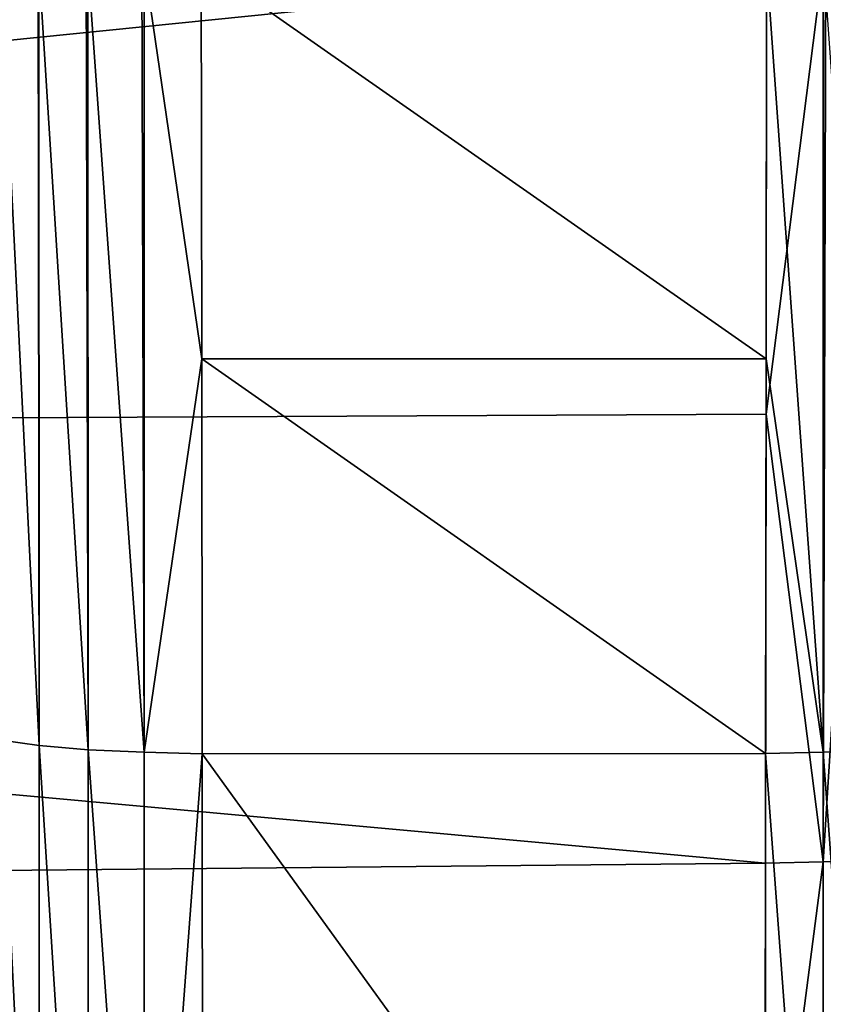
# Model space of a CAD drawing. Header units: metres. Extents: x -128 to 146, y -23 to 80.
# Tile 93 of 113: x 141.48 to 143.85, y -3.08 to -0.17. Entities that reach past the tile are written whole.
import ezdxf

# ---------------------------------------------------------------- set-up
doc = ezdxf.new("R2010")
doc.units = ezdxf.units.M
doc.layers.add('solid_509241_SW0001', color=7, linetype='CONTINUOUS')

msp = doc.modelspace()

# ---------------------------------------------------------------- linework, layer by layer
at = {"layer": 'solid_509241_SW0001'}
for points in [[(141.422302, 0.000002, -79.172096), (141.532928, 0.000002, -79.307343), (141.536469, -2.310713, -79.173164)], [(141.423569, -2.294721, -79.035957), (141.422302, 0.000002, -79.172096), (141.536469, -2.310713, -79.173164)], [(141.532928, 0.000002, -79.307343), (141.535629, 0.000002, -79.309891), (141.536469, -2.310713, -79.173164)], [(141.535629, 0.000002, -79.309891), (141.675491, 0.000002, -79.412033), (141.680634, -2.322823, -79.277565)], [(141.536469, -2.310713, -79.173164), (141.535629, 0.000002, -79.309891), (141.680634, -2.322823, -79.277565)], [(141.675491, 0.000002, -79.412033), (141.680099, 0.000002, -79.414566), (141.680634, -2.322823, -79.277565)], [(141.680099, 0.000002, -79.414566), (141.839752, 0.000001, -79.477654), (141.84668, -2.330264, -79.342392)], [(141.680634, -2.322823, -79.277565), (141.680099, 0.000002, -79.414566), (141.84668, -2.330264, -79.342392)], [(141.839752, 0.000001, -79.477654), (141.846344, 0.000001, -79.479324), (141.84668, -2.330264, -79.342392)], [(141.846344, 0.000001, -79.479324), (142.015213, 0, -79.5), (142.016296, -1.168191, -79.465805)], [(141.84668, -2.330264, -79.342392), (141.846344, 0.000001, -79.479324), (142.016296, -1.168191, -79.465805)], [(143.852631, -2.330387, -79.342552), (143.684784, 0, -79.5), (143.852966, 0.000001, -79.479492)], [(143.852631, -2.330387, -79.342552), (143.852966, 0.000001, -79.479492), (144.018753, -2.322965, -79.277901)], [(129.853088, -1.397561, 22.9575), (143.684784, 0, 23), (129.853088, 0, 23)], [(143.683609, -1.331, 22.961456), (143.684784, 0, 23), (129.853088, -1.397561, 22.9575)], [(142.015213, 0, -79.5), (143.684784, 0, -79.5), (143.683701, -1.168048, -79.465813)], [(142.016296, -1.168191, -79.465805), (142.015213, 0, -79.5), (143.683701, -1.168048, -79.465813)], [(143.852417, -0.000001, 22.979633), (143.684784, 0, 23), (143.683609, -1.331, 22.961456)], [(143.852417, -0.000001, 22.979633), (143.683609, -1.331, 22.961456), (143.852127, -2.653995, 22.825314)], [(143.852631, -2.330387, -79.342552), (143.683701, -1.168048, -79.465813), (143.684784, 0, -79.5)], [(143.860245, -0.000001, 22.977652), (143.852127, -2.653995, 22.825314), (144.018875, -0.000002, 22.915129)], [(143.860245, -0.000001, 22.977652), (143.852417, -0.000001, 22.979633), (143.852127, -2.653995, 22.825314)], [(143.852127, -2.653995, 22.825314), (144.018372, -2.646635, 22.760693), (144.018875, -0.000002, 22.915129)], [(141.84668, -2.330264, -79.342392), (142.016296, -1.168191, -79.465805), (142.017593, -2.334795, -79.36319)], [(142.016296, -1.168191, -79.465805), (143.683701, -1.168048, -79.465813), (143.682419, -2.334508, -79.363228)], [(142.017593, -2.334795, -79.36319), (142.016296, -1.168191, -79.465805), (143.682419, -2.334508, -79.363228)], [(143.852631, -2.330387, -79.342552), (143.682419, -2.334508, -79.363228), (143.683701, -1.168048, -79.465813)], [(143.682312, -2.658201, 22.845875), (143.683609, -1.331, 22.961456), (129.853088, -1.397561, 22.9575)], [(143.852127, -2.653995, 22.825314), (143.683609, -1.331, 22.961456), (143.682312, -2.658201, 22.845875)], [(143.682312, -2.658201, 22.845875), (129.853088, -1.397561, 22.9575), (129.853088, -2.789958, 22.830158)], [(141.423569, -2.294721, -79.035957), (141.536469, -2.310713, -79.173164), (141.536957, -4.589384, -78.767952)], [(141.424454, -4.557376, -78.633232), (141.423569, -2.294721, -79.035957), (141.536957, -4.589384, -78.767952)], [(141.536469, -2.310713, -79.173164), (141.680634, -2.322823, -79.277565), (141.680786, -4.613736, -78.870644)], [(141.536957, -4.589384, -78.767952), (141.536469, -2.310713, -79.173164), (141.680786, -4.613736, -78.870644)], [(141.680634, -2.322823, -79.277565), (141.84668, -2.330264, -79.342392), (141.846634, -4.628851, -78.934631)], [(141.680786, -4.613736, -78.870644), (141.680634, -2.322823, -79.277565), (141.846634, -4.628851, -78.934631)], [(143.852631, -2.330387, -79.342552), (144.018753, -2.322965, -79.277901), (144.018585, -4.614018, -78.870934)], [(141.846634, -4.628851, -78.934631), (141.84668, -2.330264, -79.342392), (142.017593, -2.334795, -79.36319)], [(141.846634, -4.628851, -78.934631), (142.017593, -2.334795, -79.36319), (142.019577, -4.636402, -78.955132)], [(142.017593, -2.334795, -79.36319), (143.682419, -2.334508, -79.363228), (143.68042, -4.635886, -78.955261)], [(142.019577, -4.636402, -78.955132), (142.017593, -2.334795, -79.36319), (143.68042, -4.635886, -78.955261)], [(143.852661, -4.629095, -78.934753), (143.68042, -4.635886, -78.955261), (143.682419, -2.334508, -79.363228)], [(143.852661, -4.629095, -78.934753), (143.682419, -2.334508, -79.363228), (143.852631, -2.330387, -79.342552)], [(143.852661, -4.629095, -78.934753), (143.852631, -2.330387, -79.342552), (144.018585, -4.614018, -78.870934)], [(143.852127, -2.653995, 22.825314), (143.852142, -5.272543, 22.36548), (144.018372, -2.646635, 22.760693)], [(143.852142, -5.272543, 22.36548), (144.018204, -5.257614, 22.301655), (144.018372, -2.646635, 22.760693)], [(143.681198, -3.976439, 22.653652), (143.682312, -2.658201, 22.845875), (129.853088, -2.789958, 22.830158)], [(143.852127, -2.653995, 22.825314), (143.682312, -2.658201, 22.845875), (143.681198, -3.976439, 22.653652)], [(143.852127, -2.653995, 22.825314), (143.681198, -3.976439, 22.653652), (143.852142, -5.272543, 22.36548)], [(143.681198, -3.976439, 22.653652), (129.853088, -2.789958, 22.830158), (129.853088, -4.172044, 22.618444)]]:
    msp.add_3dface(points, dxfattribs=at)

doc.saveas('drawing.dxf')
